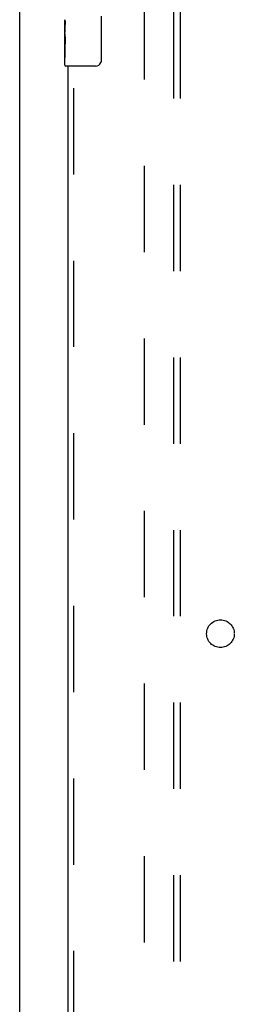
# Model space of a CAD drawing. Header units: inches. Extents: x 0 to 283, y 0 to 183.
# Tile 13 of 116: x 62 to 66, y 87 to 105. Entities that reach past the tile are written whole.
import ezdxf

# ---------------------------------------------------------------- set-up
doc = ezdxf.new("R2010")
doc.units = ezdxf.units.IN
doc.header["$LTSCALE"] = 15.583333
doc.header["$MEASUREMENT"] = 0
doc.linetypes.add('HIDDEN', pattern=[0.2, 0.1, -0.1])
doc.layers.get('0').update_dxf_attribs({"linetype": 'CONTINUOUS'})
for name, color, linetype in [('DEFAULT_2', 8, 'HIDDEN'), ('LEFTHAND_DOOR_ASSEMBLY', 7, 'CONTINUOUS'), ('SUBPANEL', 7, 'CONTINUOUS')]:
    doc.layers.add(name, color=color, linetype=linetype)

msp = doc.modelspace()

# ---------------------------------------------------------------- linework, layer by layer
at = {"color": 7, "linetype": 'Continuous'}
msp.add_line((61.988, 50.037), (61.988, 133.787), dxfattribs=at)
at = {"layer": 'DEFAULT_2', "color": 8, "linetype": 'HIDDEN'}
msp.add_line((64.238, 130.412), (64.238, 57.412), dxfattribs=at)
at = {"layer": 'LEFTHAND_DOOR_ASSEMBLY', "color": 7, "linetype": 'Continuous'}
for p, q in [((62.803, 104.743), (62.803, 105)), ((62.809, 104.945), (62.803, 104.945)), ((63.458, 105.062), (63.458, 104.262)), ((62.803, 104.777), (62.81, 104.777)), ((62.803, 104.177), (62.803, 104.741)), ((62.81, 104.777), (62.81, 104.913)), ((62.804, 104.714), (62.803, 104.714)), ((62.803, 104.582), (62.809, 104.582)), ((62.803, 104.546), (62.81, 104.546)), ((62.803, 104.484), (62.81, 104.484)), ((62.81, 104.316), (62.81, 104.546)), ((62.803, 104.316), (62.81, 104.316)), ((63.358, 104.162), (62.818, 104.162))]:
    msp.add_line(p, q, dxfattribs=at)
at = {"layer": 'LEFTHAND_DOOR_ASSEMBLY', "color": 8, "linetype": 'HIDDEN'}
msp.add_line((62.967, 83.507), (62.967, 104.317), dxfattribs=at)
at = {"layer": 'LEFTHAND_DOOR_ASSEMBLY', "color": 3, "linetype": 'Continuous'}
msp.add_line((62.863, 83.662), (62.863, 104.162), dxfattribs=at)
at = {"layer": 'LEFTHAND_DOOR_ASSEMBLY', "color": 7, "linetype": 'Continuous'}
for points in [[(62.803, 105.001), (62.803, 104.997), (62.803, 104.993), (62.804, 104.987), (62.806, 104.974)], [(62.806, 104.974), (62.806, 104.967), (62.807, 104.958), (62.808, 104.95)], [(62.808, 104.95), (62.809, 104.941), (62.809, 104.932), (62.81, 104.923), (62.81, 104.913)], [(62.803, 104.743), (62.803, 104.735), (62.803, 104.726), (62.804, 104.716)], [(62.804, 104.716), (62.807, 104.682), (62.808, 104.67), (62.809, 104.658), (62.809, 104.645), (62.81, 104.633), (62.81, 104.62), (62.81, 104.607), (62.809, 104.594), (62.809, 104.582), (62.808, 104.569), (62.807, 104.557)], [(63.458, 104.262), (63.458, 104.256), (63.457, 104.249), (63.456, 104.243), (63.455, 104.237), (63.453, 104.231), (63.451, 104.226)]]:
    msp.add_lwpolyline(points, dxfattribs=at)
for centre, radius, start, end in [((63.358, 104.262), 0.1, 270, 338.7946), ((62.818, 104.177), 0.015, 180, 270)]:
    msp.add_arc(centre, radius, start, end, dxfattribs=at)
msp.add_ellipse((63.066, 104.578), major_axis=(0.263, 0), ratio=0.432808, start_param=-3.141593, end_param=-2.961605, dxfattribs=at)
at = {"layer": 'SUBPANEL', "color": 8, "linetype": 'HIDDEN'}
for p, q in [((64.769, 59.943), (64.769, 127.881)), ((64.894, 59.943), (64.894, 127.881))]:
    msp.add_line(p, q, dxfattribs=at)
msp.add_circle((65.613, 93.912), 0.25, dxfattribs=at)

doc.saveas('drawing.dxf')
